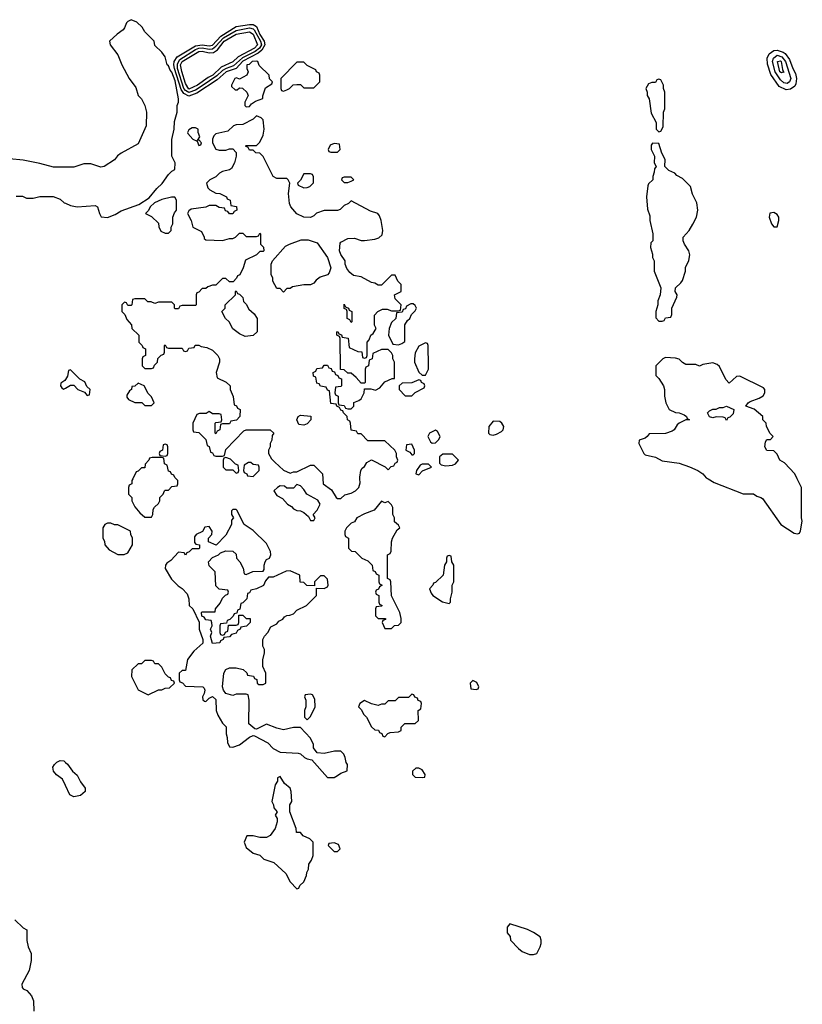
# Model space of a CAD drawing. Header units: inches. Extents: x 2789275 to 2951659, y 860290 to 1033804.
# Tile 37 of 256: x 2919730 to 2924359, y 906890 to 912718. Entities that reach past the tile are written whole.
import ezdxf

# ---------------------------------------------------------------- set-up
doc = ezdxf.new("R2010")
doc.units = ezdxf.units.IN
doc.header["$MEASUREMENT"] = 0
for name, color, linetype in [('C9910', 7, 'Continuous'), ('C9911', 7, 'Continuous'), ('C9920', 7, 'Continuous'), ('C9921', 7, 'Continuous')]:
    doc.layers.add(name, color=color, linetype=linetype)

msp = doc.modelspace()

# ---------------------------------------------------------------- linework, layer by layer
at = {"layer": 'C9910', "color": 2, "elevation": 10}
for points in [[(2920000, 908185.7), (2919982.9, 908222.9), (2919947.6, 908247.6), (2919929.6, 908270), (2919926.6, 908293.4), (2919935.1, 908310), (2919950, 908323), (2919970, 908332.4), (2919990.3, 908330.3), (2920000, 908322.1)], [(2919702, 907390), (2919750, 907342), (2919771.3, 907330), (2919771.6, 907268.4), (2919781, 907230), (2919798, 907190), (2919798, 907150), (2919786, 907090), (2919742, 907010), (2919744.7, 906990), (2919750, 906982), (2919772.7, 906972.7), (2919799.6, 906939.6), (2919812, 906910), (2919814, 906850)]]:
    msp.add_lwpolyline(points, dxfattribs=at)
at = {"layer": 'C9911', "color": 2, "elevation": 14}
for points in [[(2920000, 911845.2), (2919930, 911845.2), (2919850, 911866.6), (2919750, 911886), (2919670, 911895.3)], [(2919710, 911674), (2919747.3, 911672.7), (2919770, 911662), (2919810, 911662), (2919850, 911671.3), (2919928.9, 911671.1), (2919970, 911656), (2919993.7, 911633.7), (2920000, 911631.1)], [(2920000, 910588), (2919996.9, 910583.1), (2919972.7, 910567.3), (2919972, 910550), (2919979.6, 910539.6), (2919990, 910532), (2920000, 910537.5)]]:
    msp.add_lwpolyline(points, dxfattribs=at)
at = {"layer": 'C9920', "color": 2}
for points, elevation in [([(2920398.6, 910000), (2920394, 909990), (2920394, 909970), (2920378, 909962), (2920374, 909950), (2920374, 909910), (2920394, 909890), (2920394, 909870), (2920410, 909834), (2920439.6, 909799.6), (2920470, 909774), (2920510, 909774), (2920518, 909790), (2920520.4, 909819.6), (2920527.3, 909832.7), (2920550, 909854), (2920558, 909870), (2920558, 909890), (2920578, 909910), (2920586, 909930), (2920590, 909934), (2920610, 909934), (2920630, 909954), (2920662, 909958), (2920666, 909970), (2920666, 909990), (2920655.2, 910000)], 14), ([(2921523.3, 910000), (2921524.7, 909970), (2921574.8, 909934.8), (2921602, 909890), (2921610, 909884.7), (2921630, 909884.7), (2921654, 909906), (2921690, 909916), (2921715.3, 909930), (2921735.3, 909950), (2921743.1, 909976.9), (2921742.3, 910000)], 14), ([(2923801.7, 910000), (2923838.5, 909978.5), (2924010, 909911.3), (2924070, 909911), (2924090, 909898), (2924114, 909890), (2924123.6, 909883.6), (2924231.3, 909730), (2924310, 909678), (2924330, 909674), (2924342, 909678), (2924348, 909692), (2924359, 909750), (2924354, 909770), (2924354, 909950), (2924329, 910000)], 14), ([(2920000, 908322.1), (2920012, 908312), (2920042, 908270), (2920070, 908246.8), (2920090, 908206), (2920117.1, 908170), (2920116.4, 908150), (2920090, 908126.3), (2920050, 908117.4), (2920025.6, 908130), (2920000, 908185.7)], 10)]:
    msp.add_lwpolyline(points, dxfattribs=dict(at, elevation=elevation))
at = {"layer": 'C9920', "color": 2, "elevation": 14}
for points in [[(2921370, 909966), (2921350, 909946), (2921310, 909946), (2921296.4, 909956.4), (2921270, 909958), (2921254, 909950), (2921234, 909930), (2921250, 909902), (2921283.6, 909883.6), (2921314, 909850), (2921336.9, 909836.9), (2921350, 909822), (2921370, 909812), (2921391.6, 909811.6), (2921410, 909802), (2921438, 909778), (2921450, 909754), (2921470, 909754), (2921478, 909770), (2921466, 909790), (2921490, 909814), (2921508, 909850), (2921493.6, 909873.6), (2921429.2, 909909.2), (2921410, 909938), (2921390, 909958)], [(2921870, 909868), (2921826, 909814), (2921770, 909794), (2921724.7, 909770), (2921710, 909746), (2921690, 909738), (2921662, 909710), (2921654, 909690), (2921654, 909670), (2921658, 909658), (2921674, 909650), (2921674, 909590), (2921692.7, 909572.7), (2921714, 909570), (2921754, 909530), (2921790, 909514), (2921814, 909490), (2921818, 909458), (2921832.7, 909452.7), (2921838, 909438), (2921854, 909430), (2921854, 909390), (2921858, 909378), (2921874, 909370), (2921858, 909362), (2921852.7, 909347.3), (2921838, 909342), (2921834, 909330), (2921838, 909318), (2921854, 909310), (2921854, 909270), (2921858, 909258), (2921874, 909250), (2921870, 909246), (2921838, 909242), (2921834, 909230), (2921834, 909190), (2921850, 909174), (2921892.7, 909172.7), (2921892.7, 909167.3), (2921878, 909162), (2921874, 909150), (2921890, 909114), (2921930, 909114), (2921947.3, 909132.7), (2921970, 909134), (2921986, 909150), (2921986, 909174), (2921978, 909210), (2921928.4, 909308.4), (2921926, 909390), (2921922, 909402), (2921906, 909410), (2921906, 909550), (2921922, 909558), (2921927.3, 909572.7), (2921928.4, 909628.4), (2921935.3, 909650), (2921962, 909698), (2921978, 909710), (2921970, 909726), (2921946, 909746), (2921946, 909770), (2921938, 909790), (2921938, 909830), (2921930, 909846), (2921910, 909866), (2921890, 909858)], [(2921010, 909818), (2920990, 909818), (2920982, 909810), (2920982, 909790), (2920994, 909770), (2920983.6, 909756.4), (2920982, 909730), (2920950, 909666), (2920892.7, 909607.3), (2920847.3, 909627.3), (2920846, 909650), (2920866, 909670), (2920868, 909690), (2920850, 909718), (2920826, 909714), (2920811.3, 909688.7), (2920774, 909670), (2920763.6, 909656.4), (2920763.6, 909623.6), (2920772.7, 909612.7), (2920794, 909610), (2920794, 909590), (2920790, 909586), (2920750, 909586), (2920732.7, 909567.3), (2920718, 909562), (2920710, 909548), (2920702, 909562), (2920670, 909566), (2920623.6, 909516.4), (2920599.6, 909500.4), (2920592, 909490), (2920591.3, 909470), (2920627.3, 909407.3), (2920667.1, 909367.1), (2920691.3, 909351.3), (2920719.8, 909319.8), (2920731.3, 909290), (2920732, 909250), (2920754, 909230), (2920792, 909152), (2920791.3, 909110), (2920814, 909050), (2920812.7, 909027.3), (2920759.6, 908980.4), (2920722, 908930), (2920710, 908866), (2920690, 908866), (2920674, 908850), (2920674, 908810), (2920678, 908798), (2920692.7, 908792.7), (2920710, 908774), (2920814, 908770), (2920822, 908762), (2920824.7, 908750), (2920822, 908730), (2920812, 908710), (2920812.7, 908692.7), (2920823.6, 908683.6), (2920830, 908682), (2920850, 908702), (2920870, 908712), (2920890, 908694), (2920891.3, 908630), (2920902, 908602), (2920930, 908554), (2920952, 908532), (2920951.3, 908490), (2920958, 908470), (2920959.6, 908439.6), (2920970, 908414), (2920990, 908412), (2921030, 908426), (2921090, 908472), (2921110, 908482), (2921119.6, 908479.6), (2921196.8, 908436.8), (2921230, 908404.7), (2921270, 908382), (2921376.9, 908376.9), (2921391.6, 908371.6), (2921414, 908350), (2921430, 908342), (2921458, 908338), (2921550, 908232), (2921590, 908232), (2921610, 908244.7), (2921630, 908258), (2921667.3, 908272.7), (2921668, 908310), (2921661.2, 908321.2), (2921655.3, 908350), (2921648, 908370), (2921630, 908388), (2921591.6, 908388.4), (2921530, 908375.3), (2921490, 908378), (2921468.4, 908408.4), (2921467.3, 908427.3), (2921450, 908466), (2921390, 908528), (2921350, 908528.7), (2921290, 908515.3), (2921250, 908524), (2921190, 908548.7), (2921130, 908518), (2921120.4, 908520.4), (2921086, 908550), (2921088, 908690), (2921082, 908722), (2921070, 908726), (2921010, 908726), (2920990, 908718), (2920949, 908729), (2920935.3, 908750), (2920929, 908770), (2920938, 908850), (2920948.9, 908871.1), (2920970, 908882), (2921010, 908882), (2921051.6, 908871.6), (2921072.7, 908852.7), (2921078, 908838), (2921112.7, 908832.7), (2921118, 908818), (2921132.7, 908812.7), (2921134, 908790), (2921143.6, 908783.6), (2921170, 908782), (2921186, 908790), (2921186, 908850), (2921168, 908890), (2921168.4, 908928.4), (2921178, 908970), (2921178, 908990), (2921168, 909010), (2921168, 909050), (2921178, 909070), (2921198, 909090), (2921216.4, 909123.6), (2921250, 909142), (2921263.1, 909156.9), (2921286, 909170), (2921296.4, 909183.6), (2921310, 909192), (2921327.3, 909192.7), (2921350, 909202), (2921370, 909222), (2921426, 909250), (2921486, 909310), (2921486, 909354), (2921530, 909352), (2921550, 909362), (2921554, 909370), (2921550, 909406), (2921530, 909426), (2921510, 909426), (2921474, 909390), (2921474, 909366), (2921428.4, 909368.4), (2921410, 909386), (2921388, 909388), (2921386, 909430), (2921330, 909455.3), (2921305.4, 909454.6), (2921230, 909418), (2921202, 909418), (2921183.6, 909396.4), (2921171.1, 909368.9), (2921131.6, 909348.4), (2921098, 909342), (2921090, 909326), (2921078, 909322), (2921074, 909290), (2921050, 909266), (2921038, 909262), (2921032, 909228), (2921018, 909222), (2921014, 909206), (2920998, 909202), (2920992.7, 909187.3), (2920972.7, 909167.3), (2920958, 909162), (2920954, 909146), (2920918, 909142), (2920914, 909130), (2920914, 909090), (2920918, 909078), (2920930, 909074), (2920942, 909078), (2920947.3, 909092.7), (2920962, 909098), (2920966, 909134), (2921010, 909134), (2921022, 909138), (2921026, 909150), (2921026, 909194), (2921050, 909194), (2921070, 909174), (2921092.7, 909172.7), (2921094, 909150), (2921071.3, 909128.7), (2921038, 909122), (2921034, 909110), (2921018, 909102), (2921010, 909086), (2920982, 909078), (2920970, 909066), (2920938, 909062), (2920934, 909050), (2920918, 909042), (2920914, 909030), (2920870, 909026), (2920858, 909070), (2920866, 909090), (2920858, 909110), (2920868, 909130), (2920867.3, 909147.3), (2920862, 909162), (2920830, 909166), (2920822, 909182), (2920807.3, 909187.3), (2920806, 909210), (2920810, 909214), (2920886, 909214), (2920888, 909230), (2920915.3, 909264.7), (2920930, 909294), (2920947.3, 909312.7), (2920962, 909318), (2920966, 909330), (2920962, 909342), (2920910, 909348), (2920890, 909366), (2920886, 909450), (2920850, 909486), (2920846, 909510), (2920870, 909534), (2920906, 909550), (2920918, 909562), (2920950, 909574), (2920991.6, 909571.6), (2921010, 909554), (2921012, 909530), (2921032, 909510), (2921051.3, 909471.3), (2921058, 909438), (2921070, 909434), (2921108.7, 909451.3), (2921170, 909454), (2921176.4, 909463.6), (2921175.3, 909490), (2921182, 909510), (2921190, 909522), (2921208.4, 909531.6), (2921215.3, 909550), (2921214, 909570), (2921190, 909618), (2921110, 909695.3), (2921058, 909730), (2921014, 909814)], [(2920270, 909738), (2920250, 909738), (2920234, 909730), (2920222, 909710), (2920222, 909650), (2920231.6, 909631.6), (2920234, 909610), (2920259.6, 909579.6), (2920310, 909552), (2920347.3, 909552.7), (2920370, 909562), (2920398, 909610), (2920398, 909650), (2920388, 909670), (2920386, 909690), (2920310, 909728), (2920290, 909728)], [(2922270, 909546), (2922258, 909542), (2922254, 909530), (2922254, 909510), (2922242, 909490), (2922234, 909430), (2922190, 909386), (2922178, 909382), (2922174, 909370), (2922154, 909350), (2922163.6, 909323.6), (2922174, 909310), (2922230, 909272), (2922270, 909262), (2922278, 909270), (2922278, 909290), (2922288, 909330), (2922288, 909370), (2922298, 909390), (2922298, 909490), (2922286, 909510), (2922282, 909542)], [(2920510, 908926), (2920470, 908926), (2920450, 908906), (2920430, 908906), (2920394, 908870), (2920392, 908830), (2920431.6, 908751.6), (2920490, 908722), (2920550, 908751.3), (2920570, 908752), (2920590, 908762), (2920616.4, 908763.6), (2920646, 908790), (2920642, 908802), (2920627.3, 908807.3), (2920622, 908822), (2920610, 908826), (2920590, 908846), (2920570, 908886), (2920550, 908906), (2920530, 908906), (2920522, 908922)], [(2922410, 908806), (2922394, 908790), (2922398, 908758), (2922430, 908754), (2922442, 908758), (2922446, 908770), (2922434, 908794)], [(2921450, 908726), (2921418, 908722), (2921414, 908710), (2921422, 908690), (2921422, 908650), (2921414, 908630), (2921414, 908590), (2921430, 908574), (2921450, 908594), (2921478, 908650), (2921476.4, 908696.4), (2921462, 908722)], [(2922050, 908726), (2922030, 908706), (2921970, 908706), (2921950, 908686), (2921910, 908686), (2921890, 908666), (2921870, 908666), (2921850, 908658), (2921810, 908668), (2921770, 908688), (2921742, 908670), (2921734, 908650), (2921750, 908634), (2921765.4, 908605.4), (2921782, 908590), (2921811.6, 908531.6), (2921830, 908514), (2921852.7, 908512.7), (2921858, 908498), (2921872.7, 908492.7), (2921878, 908478), (2921890, 908474), (2921907.3, 908492.7), (2921920.4, 908499.6), (2921970, 908502), (2921986, 908510), (2921986, 908530), (2922008.4, 908551.6), (2922070, 908552), (2922088, 908570), (2922086, 908630), (2922102, 908638), (2922106, 908670), (2922102, 908682), (2922087.3, 908687.3), (2922082, 908702), (2922067.3, 908707.3), (2922062, 908722)], [(2921270, 908238), (2921254, 908230), (2921254, 908210), (2921242, 908190), (2921222, 908090), (2921232, 908070), (2921232.7, 908052.7), (2921252, 908030), (2921242, 908010), (2921252, 907990), (2921252, 907970), (2921242, 907930), (2921211.1, 907888.9), (2921190, 907878), (2921150, 907878), (2921110, 907888), (2921072.7, 907887.3), (2921058, 907850), (2921070, 907818), (2921110, 907784.7), (2921150, 907772), (2921174, 907750), (2921234, 907730), (2921303.6, 907663.6), (2921330, 907614), (2921370, 907574), (2921382, 907578), (2921387.3, 907592.7), (2921410, 907614), (2921427.3, 907652.7), (2921428, 907670), (2921438, 907690), (2921440.4, 907719.6), (2921456.4, 907743.6), (2921466, 907770), (2921466, 907850), (2921446, 907870), (2921407.3, 907887.3), (2921390, 907906), (2921367.3, 907907.3), (2921366, 907930), (2921328, 908030), (2921328.7, 908070), (2921339, 908090), (2921335.3, 908150), (2921328.9, 908168.9), (2921296.4, 908196.4)], [(2922090, 908288), (2922072.7, 908287.3), (2922054, 908270), (2922054, 908250), (2922070, 908234), (2922110, 908232), (2922126, 908234), (2922128, 908250), (2922110, 908278)], [(2921590, 907846), (2921558, 907842), (2921554, 907830), (2921590, 907794), (2921610, 907794), (2921626, 907810), (2921615.3, 907835.3)], [(2922630, 907366), (2922612.7, 907347.3), (2922612.7, 907312.7), (2922631.3, 907291.3), (2922634, 907270), (2922679.6, 907219.6), (2922702, 907202), (2922745.4, 907185.4), (2922770, 907184.7), (2922788.4, 907191.6), (2922808.7, 907230), (2922815.3, 907250), (2922815.3, 907270), (2922808, 907290), (2922770, 907315.3), (2922732.9, 907332.9)]]:
    msp.add_lwpolyline(points, close=True, dxfattribs=at)
at = {"layer": 'C9921', "color": 2, "elevation": 14}
for points in [[(2920000, 911631.1), (2920030, 911618.8), (2920070.7, 911610.7), (2920177.3, 911617.3), (2920190.7, 911610.7), (2920201, 911570), (2920211, 911551), (2920250, 911546.8), (2920294.5, 911565.5), (2920330, 911586.8), (2920435.1, 911624.9), (2920495.5, 911664.5), (2920541.5, 911718.5), (2920572.5, 911747.5), (2920610, 911802), (2920630, 911822), (2920648, 911832), (2920648.7, 911870), (2920629.2, 911910), (2920629.3, 912009.3), (2920644, 912070), (2920644.7, 912115.3), (2920662, 912170), (2920662, 912210), (2920669, 912230), (2920669.2, 912250), (2920650, 912357), (2920630, 912407.3), (2920619.7, 912419.7), (2920610, 912444), (2920602, 912450), (2920590, 912498), (2920570, 912526), (2920530, 912566), (2920526, 912590), (2920470, 912646), (2920454.6, 912674.6), (2920423.1, 912703.1), (2920390, 912718), (2920370, 912708), (2920361, 912699), (2920350.7, 912669.3), (2920342, 912658), (2920307.1, 912632.9), (2920262, 912590), (2920266, 912570), (2920310.5, 912510.5), (2920334, 912450), (2920377.3, 912370), (2920416.3, 912316.3), (2920431.3, 912270), (2920451, 912250), (2920470.8, 912210), (2920479.1, 912170), (2920477.3, 912090), (2920430, 911984), (2920330, 911928.7), (2920307.9, 911912.1), (2920290.6, 911889.4), (2920230.5, 911849.5), (2920210, 911845.2), (2920150, 911865.2), (2920130, 911865.2), (2920110, 911864), (2920050, 911845.2), (2920000, 911845.2)], [(2921742.3, 910000), (2921742, 910010), (2921748, 910050), (2921756.4, 910063.6), (2921770, 910074), (2921783.1, 910096.9), (2921810, 910112), (2921892, 910072), (2921910, 910054), (2921927.3, 910072.7), (2921942, 910078), (2921950, 910094), (2921962, 910098), (2921966, 910110), (2921958, 910130), (2921958, 910150), (2921948, 910170), (2921890, 910226), (2921790, 910226), (2921750, 910266), (2921730, 910266), (2921722, 910282), (2921690, 910288), (2921686, 910330), (2921682, 910342), (2921668.7, 910348.7), (2921666, 910370), (2921646, 910390), (2921642, 910402), (2921630, 910406), (2921622, 910422), (2921606, 910430), (2921602, 910442), (2921570, 910446), (2921562, 910522), (2921550, 910526), (2921542, 910542), (2921508.4, 910548.4), (2921502, 910562), (2921487.3, 910567.3), (2921482, 910602), (2921468.4, 910608.4), (2921466, 910630), (2921482, 910638), (2921487.3, 910652.7), (2921522, 910658), (2921530, 910674), (2921550, 910674), (2921558, 910658), (2921572.7, 910652.7), (2921578, 910638), (2921592.7, 910632.7), (2921598, 910618), (2921612.7, 910612.7), (2921618, 910598), (2921632.7, 910592.7), (2921634, 910550), (2921630, 910546), (2921598, 910542), (2921594, 910510), (2921598, 910498), (2921614, 910490), (2921614, 910450), (2921618, 910438), (2921650, 910434), (2921658, 910418), (2921670, 910414), (2921690, 910414), (2921706, 910430), (2921707.3, 910452.7), (2921736.4, 910463.6), (2921750, 910474), (2921768, 910510), (2921770, 910534), (2921807.3, 910532.7), (2921835.3, 910524.7), (2921860.4, 910539.6), (2921890, 910574), (2921934, 910594), (2921946, 910594), (2921946, 910690), (2921938, 910710), (2921938, 910730), (2921930, 910746), (2921910, 910766), (2921870, 910766), (2921818, 910742), (2921814, 910710), (2921798, 910702), (2921794, 910670), (2921778, 910662), (2921774, 910650), (2921774, 910570), (2921770, 910566), (2921750, 910566), (2921720.4, 910600.4), (2921690, 910626), (2921670, 910626), (2921650, 910646), (2921627.3, 910647.3), (2921626, 910830), (2921622, 910842), (2921606, 910850), (2921606, 910870), (2921612.7, 910872.7), (2921618, 910858), (2921632.7, 910852.7), (2921638, 910838), (2921672.7, 910832.7), (2921678, 910778), (2921730, 910754), (2921752.7, 910752.7), (2921758, 910718), (2921770, 910714), (2921782, 910718), (2921786, 910730), (2921786, 910810), (2921796.4, 910823.6), (2921806, 910850), (2921820.4, 910859.6), (2921838, 910890), (2921828, 910910), (2921828, 910970), (2921849.1, 910990.9), (2921876.4, 911003.6), (2921903.6, 911003.6), (2921930, 910994), (2921970, 910994), (2921982, 910998), (2921986, 911030), (2921950, 911066), (2921946, 911090), (2921986, 911110), (2921986, 911150), (2921966, 911170), (2921950, 911206), (2921930, 911206), (2921870, 911146), (2921850, 911146), (2921830, 911158), (2921810, 911162), (2921750, 911195.3), (2921704.7, 911204.7), (2921682, 911222), (2921665.6, 911245.6), (2921655.3, 911270), (2921655.3, 911290), (2921629.1, 911329.1), (2921622, 911350), (2921624.7, 911395.3), (2921630, 911402), (2921670, 911422), (2921710, 911424.7), (2921750, 911411.3), (2921770, 911411), (2921830, 911418), (2921854, 911426), (2921874.6, 911445.4), (2921878, 911470), (2921868.7, 911530), (2921858, 911558), (2921848, 911570), (2921805.6, 911585.6), (2921690, 911646), (2921674, 911630), (2921650, 911618), (2921625.4, 911594.6), (2921610, 911589), (2921530, 911588.7), (2921486.4, 911573.6), (2921470, 911558), (2921450, 911548), (2921410, 911549.2), (2921370, 911569), (2921334, 911610), (2921326, 911630), (2921319, 911690), (2921328, 911750), (2921318, 911770), (2921310, 911778), (2921250, 911777.2), (2921229.4, 911789.4), (2921170, 911908), (2921150, 911928), (2921126, 911930), (2921110, 911946), (2921090, 911946), (2921082, 911962), (2921066, 911970), (2921070, 911974), (2921130, 911974), (2921150, 911994), (2921170, 912034), (2921175.3, 912070), (2921170, 912126), (2921158, 912138), (2921130, 912148), (2921111.3, 912128.7), (2921050, 912098), (2921010, 912095.3), (2920994, 912090), (2920961, 912059), (2920890, 912042), (2920878, 912030), (2920871.3, 912010), (2920871.3, 911990), (2920890, 911952), (2920910, 911946), (2920950, 911946), (2920970, 911954), (2920990, 911954), (2921011.3, 911931.3), (2921011.3, 911910), (2921001, 911870), (2920982, 911838), (2920970, 911828.7), (2920930, 911819), (2920912, 911810), (2920890, 911788), (2920854, 911770), (2920834, 911750), (2920843.6, 911723.6), (2920854, 911710), (2920890, 911692), (2920914, 911690), (2920954, 911670), (2920958, 911658), (2920974, 911650), (2920978, 911618), (2921012.7, 911612.7), (2921014, 911590), (2920998, 911582), (2920991.6, 911568.4), (2920970, 911568), (2920962, 911582), (2920947.3, 911587.3), (2920942, 911602), (2920910, 911606), (2920890, 911618), (2920850, 911618), (2920830, 911608.7), (2920743.6, 911596.4), (2920730, 911586), (2920722, 911570), (2920744.7, 911530), (2920754, 911490), (2920804.7, 911464.7), (2920822, 911430), (2920822, 911422), (2920830, 911414), (2920930, 911412), (2920970, 911422), (2920990, 911422), (2921006, 911430), (2921030, 911454), (2921050, 911454), (2921070, 911434), (2921130, 911434), (2921142, 911438), (2921150, 911454), (2921154, 911450), (2921154, 911390), (2921171.6, 911371.6), (2921174, 911350), (2921170, 911346), (2921150, 911346), (2921130, 911326), (2921065.4, 911294.6), (2921051.1, 911248.9), (2921031.6, 911208.4), (2921018, 911202), (2921012.7, 911187.3), (2920992.7, 911167.3), (2920970, 911166), (2920950, 911186), (2920930, 911186), (2920890, 911146), (2920870, 911146), (2920843.6, 911136.4), (2920830, 911126), (2920810, 911126), (2920790, 911106), (2920778, 911102), (2920774, 911090), (2920774, 911030), (2920770, 911026), (2920690, 911026), (2920678, 911022), (2920670, 911006), (2920650, 911006), (2920646, 911010), (2920646, 911030), (2920630, 911046), (2920550, 911046), (2920530, 911038), (2920507.3, 911047.3), (2920488.4, 911048.4), (2920470, 911066), (2920410, 911066), (2920398, 911062), (2920394, 911030), (2920390, 911026), (2920370, 911026), (2920362, 911042), (2920350, 911046), (2920334, 911030), (2920334, 910990), (2920352.7, 910972.7), (2920363.6, 910943.6), (2920391.6, 910911.6), (2920394, 910890), (2920434, 910850), (2920434, 910810), (2920454, 910790), (2920458, 910778), (2920474, 910770), (2920474, 910730), (2920458, 910722), (2920454, 910710), (2920454, 910670), (2920470, 910654), (2920510, 910654), (2920522, 910658), (2920527.3, 910672.7), (2920546, 910690), (2920547.3, 910712.7), (2920567.3, 910732.7), (2920582, 910738), (2920586, 910750), (2920586, 910790), (2920590, 910794), (2920598, 910778), (2920610, 910774), (2920690, 910774), (2920698, 910758), (2920710, 910754), (2920722, 910758), (2920730, 910774), (2920762, 910778), (2920768, 910792), (2920790, 910792), (2920803.6, 910783.6), (2920836.9, 910776.9), (2920870, 910762), (2920902, 910730), (2920912, 910710), (2920911.6, 910691.6), (2920892, 910630), (2920898, 910598), (2920951.6, 910571.6), (2920974, 910550), (2920974, 910530), (2920992.7, 910487.3), (2920998, 910438), (2921012.7, 910432.7), (2921018, 910418), (2921034, 910410), (2921032, 910370), (2921012.7, 910347.3), (2920978, 910342), (2920970, 910326), (2920930, 910326), (2920918, 910322), (2920914, 910290), (2920898, 910282), (2920890, 910266), (2920886, 910270), (2920886, 910330), (2920890, 910334), (2920922, 910338), (2920926, 910350), (2920922, 910382), (2920910, 910386), (2920870, 910386), (2920850, 910398), (2920832, 910388), (2920792.7, 910387.3), (2920778, 910382), (2920754, 910330), (2920754, 910290), (2920758, 910278), (2920790, 910274), (2920830, 910234), (2920838, 910198), (2920851.6, 910191.6), (2920858, 910158), (2920870, 910154), (2920878, 910138), (2920890, 910134), (2920930, 910134), (2920942, 910138), (2920950, 910174), (2921056.4, 910283.6), (2921068.7, 910291.3), (2921211.1, 910291.1), (2921234, 910270), (2921223.6, 910256.4), (2921222, 910230), (2921212, 910210), (2921211.1, 910188.9), (2921202, 910170), (2921202, 910150), (2921219.6, 910119.6), (2921239.6, 910099.6), (2921290, 910052), (2921330, 910034), (2921350, 910042), (2921370, 910042), (2921450, 910082), (2921470, 910082), (2921522, 910030), (2921523.3, 910000)], [(2924329, 910000), (2924314, 910030), (2924254.6, 910094.6), (2924226, 910110), (2924210, 910146), (2924190, 910166), (2924148.4, 910168.4), (2924138, 910190), (2924140.4, 910219.6), (2924150, 910234), (2924170, 910234), (2924186, 910250), (2924168, 910268), (2924148, 910310), (2924146, 910330), (2924126, 910350), (2924126, 910370), (2924073.6, 910413.6), (2924026, 910430), (2924038, 910450), (2924050, 910458), (2924103.1, 910476.9), (2924128.4, 910491.6), (2924138, 910510), (2924138, 910530), (2924130, 910538), (2923990, 910608), (2923970, 910606), (2923927.3, 910567.3), (2923907.3, 910587.3), (2923870, 910666), (2923856.4, 910676.4), (2923830, 910686), (2923770, 910678), (2923750, 910668), (2923730, 910678), (2923670, 910678), (2923650, 910688), (2923630, 910708), (2923610, 910715.3), (2923550, 910718), (2923534, 910710), (2923492, 910670), (2923492.7, 910612.7), (2923510, 910594), (2923538, 910550), (2923544.7, 910530), (2923544.7, 910490), (2923552, 910450), (2923571.6, 910411.6), (2923610, 910392), (2923630, 910391.3), (2923659.8, 910379.8), (2923674, 910370), (2923678, 910358), (2923692, 910350), (2923670, 910348.7), (2923631.1, 910328.9), (2923619.6, 910320.4), (2923602, 910290), (2923590, 910282), (2923550, 910269.3), (2923452.7, 910267.3), (2923442, 910250), (2923430, 910242), (2923394, 910230), (2923392, 910210), (2923421, 910150), (2923430, 910142.8), (2923490, 910127.7), (2923530, 910107.7), (2923630, 910093.7), (2923691.7, 910071.7), (2923741, 910050), (2923770.8, 910030), (2923790, 910006.8), (2923801.7, 910000)], [(2920000, 910537.5), (2920030, 910554), (2920050, 910554), (2920074, 910530), (2920112.7, 910512.7), (2920130, 910494), (2920142, 910498), (2920146, 910530), (2920127.3, 910547.3), (2920114.6, 910574.6), (2920086, 910590), (2920030, 910646), (2920018, 910642), (2920012.7, 910607.3), (2920000, 910588)], [(2920655.2, 910000), (2920647.3, 910007.3), (2920642, 910022), (2920627.3, 910027.3), (2920622, 910042), (2920610, 910046), (2920602, 910082), (2920586, 910090), (2920582, 910122), (2920570, 910126), (2920512.7, 910127.3), (2920498, 910122), (2920494, 910110), (2920472.7, 910087.3), (2920470, 910066), (2920450, 910066), (2920430, 910046), (2920418, 910042), (2920398.6, 910000)]]:
    msp.add_lwpolyline(points, dxfattribs=at)
at = {"layer": 'C9921', "color": 2}
for points, elevation in [([(2920730, 912265.9), (2920700.3, 912280.3), (2920684.7, 912304.7), (2920646.1, 912430), (2920642.2, 912450), (2920644.4, 912470), (2920661.7, 912498.3), (2920770, 912562.7), (2920810, 912569.6), (2920850, 912563.4), (2920870, 912566.9), (2920919.6, 912620.4), (2921010, 912676.8), (2921090, 912690.2), (2921110, 912689.5), (2921130, 912678), (2921149.6, 912630), (2921175.9, 912590), (2921179.6, 912570), (2921162.9, 912537.1), (2921140.2, 912519.8), (2921050, 912472.9), (2921011.3, 912428.7), (2920951.5, 912410), (2920897, 912363), (2920776.9, 912283.1)], 10), ([(2920730, 912286.5), (2920710, 912298.3), (2920701.5, 912310), (2920664, 912430), (2920662.7, 912457.3), (2920677.4, 912482.6), (2920770, 912542.5), (2920789.9, 912550.1), (2920810, 912551.9), (2920850, 912543.3), (2920870, 912545.4), (2920890, 912560.4), (2920935.4, 912610), (2921010, 912654.1), (2921090, 912670.1), (2921110, 912664.3), (2921117.2, 912657.2), (2921155, 912590), (2921159.4, 912570), (2921148.3, 912550), (2921122.2, 912530), (2921048.1, 912491.9), (2920994.7, 912445.3), (2920951.3, 912430), (2920930, 912416.7), (2920895.2, 912384.8), (2920810, 912326.4), (2920770, 912301.4)], 6), ([(2920730, 912307.3), (2920710, 912339.6), (2920688.6, 912411.4), (2920682, 912450), (2920691.1, 912470), (2920790, 912530.6), (2920810, 912532.1), (2920850, 912520.9), (2920876.3, 912523.7), (2920899.8, 912540.2), (2920939, 912590), (2921010, 912631.8), (2921090, 912646.7), (2921110, 912633), (2921136.8, 912570), (2921118.6, 912550), (2921021.5, 912498.5), (2920990, 912467.9), (2920922.6, 912437.4), (2920871.8, 912390), (2920844.2, 912375.8), (2920780.7, 912330)], 2), ([(2924263.5, 912303.5), (2924221.6, 912321.6), (2924173, 912393), (2924154.1, 912454.1), (2924152.2, 912490), (2924163.5, 912516.5), (2924190, 912535.3), (2924210, 912537.4), (2924245.3, 912525.3), (2924257.1, 912517.1), (2924283.1, 912483.1), (2924302.3, 912430), (2924318.9, 912398.9), (2924324.7, 912370), (2924321.7, 912338.3), (2924315.6, 912324.4), (2924290, 912307.3)], 10), ([(2924270, 912341), (2924250, 912344.5), (2924230, 912362), (2924198.1, 912410), (2924183.6, 912470), (2924188.9, 912491.1), (2924210, 912507.1), (2924238, 912498), (2924260.4, 912470), (2924291.5, 912370), (2924283.6, 912350)], 6), ([(2921132.9, 912472.9), (2921104.7, 912470), (2921088.1, 912451.9), (2921074, 912450), (2921074, 912430), (2921082, 912410), (2921074, 912390), (2921030, 912366), (2921013.2, 912373.2), (2921002, 912370), (2920982, 912330), (2920982, 912322), (2921003.6, 912303.6), (2921016.4, 912303.6), (2921030, 912314), (2921047.3, 912312.7), (2921074, 912290), (2921082, 912270), (2921062, 912230), (2921062, 912210), (2921070, 912202), (2921090, 912204.7), (2921100.2, 912219.8), (2921124, 912236), (2921168, 912252), (2921168, 912268), (2921184.7, 912315.3), (2921222, 912338), (2921226, 912350), (2921208.4, 912368.4), (2921206, 912390), (2921147.3, 912447.3), (2921138, 912470)], 14), ([(2921410, 912466), (2921370, 912466), (2921274, 912370), (2921274, 912310), (2921278, 912298), (2921290, 912294), (2921310, 912302), (2921326, 912310), (2921348.4, 912331.6), (2921370, 912334), (2921390, 912334), (2921410, 912314), (2921470, 912314), (2921506, 912350), (2921506, 912390), (2921502, 912402), (2921486, 912410), (2921482, 912422), (2921430, 912446)], 14), ([(2924248.6, 912408.9), (2924236.7, 912403.3), (2924226.5, 912410), (2924212.3, 912470), (2924230, 912475), (2924234.4, 912470), (2924242.2, 912422.2)], 2), ([(2924248.6, 912408.9), (2924250, 912406), (2924249.1, 912409.1)], 2), ([(2923510, 912366), (2923498, 912362), (2923490, 912346), (2923470, 912346), (2923450, 912338), (2923434, 912310), (2923442, 912290), (2923442, 912270), (2923454, 912250), (2923465.4, 912165.4), (2923494, 912110), (2923494, 912070), (2923510, 912054), (2923522, 912058), (2923536.4, 912083.6), (2923538, 912170), (2923546, 912190), (2923546, 912290), (2923538, 912310), (2923538, 912330), (2923522, 912362)], 14), ([(2920770, 912078), (2920750, 912078), (2920730, 912066), (2920722, 912050), (2920723.6, 912043.6), (2920754, 912010), (2920779.6, 911999.6), (2920790, 911974), (2920802, 911978), (2920806, 911990), (2920790, 912006), (2920782, 912002), (2920795.3, 912024.7), (2920786, 912050), (2920786, 912070)], 14), ([(2921590, 911986), (2921565.4, 911974.6), (2921554, 911950), (2921558, 911938), (2921570, 911934), (2921610, 911934), (2921626, 911950), (2921622, 911982)], 14), ([(2923472.7, 911987.3), (2923464.7, 911975.3), (2923464.7, 911950), (2923484.7, 911910), (2923482, 911870), (2923494, 911850), (2923484.7, 911835.3), (2923483.6, 911816.4), (2923474, 911790), (2923474, 911770), (2923450, 911746), (2923445.4, 911734.6), (2923438, 911670), (2923443.6, 911596.4), (2923456.9, 911556.9), (2923458, 911530), (2923474, 911450), (2923474, 911410), (2923463.6, 911396.4), (2923462, 911370), (2923472, 911330), (2923472, 911310), (2923482, 911290), (2923482, 911230), (2923522, 911130), (2923518, 911090), (2923505.4, 911054.6), (2923504.7, 911030), (2923492, 910990), (2923492.7, 910952.7), (2923510, 910934), (2923530, 910934), (2923542, 910938), (2923550, 910954), (2923582, 910958), (2923587.3, 910972.7), (2923588, 911010), (2923616.4, 911076.4), (2923618, 911090), (2923608, 911110), (2923608.4, 911131.6), (2923640.4, 911159.6), (2923650, 911174), (2923668.7, 911230), (2923668.9, 911251.1), (2923687.3, 911292.7), (2923694, 911326), (2923688, 911350), (2923662, 911390), (2923655.3, 911410), (2923655.3, 911430), (2923689.3, 911470.7), (2923712.3, 911507.7), (2923733.2, 911550), (2923741.2, 911590), (2923734.6, 911634.6), (2923710, 911686), (2923698, 911730), (2923650, 911778), (2923616.4, 911796.4), (2923606, 911810), (2923570, 911826), (2923546, 911850), (2923548, 911890), (2923528.4, 911928.4), (2923510, 911986)], 14), ([(2921450, 911806), (2921410, 911806), (2921391.6, 911768.4), (2921374, 911750), (2921378, 911738), (2921410, 911722), (2921430, 911724.7), (2921446, 911730), (2921467.3, 911752.7), (2921467.3, 911787.3), (2921462, 911802)], 14), ([(2921690, 911786), (2921650, 911786), (2921638, 911782), (2921634, 911770), (2921650, 911754), (2921670, 911754), (2921690, 911762), (2921706, 911770)], 14), ([(2920628, 911668), (2920570, 911654), (2920526.4, 911633.6), (2920502, 911610), (2920492, 911588), (2920474, 911570), (2920510, 911554), (2920550, 911514), (2920552.7, 911492.7), (2920565.4, 911465.4), (2920590, 911454), (2920610, 911454), (2920626, 911470), (2920626, 911490), (2920635.3, 911510), (2920635.3, 911550), (2920644.7, 911575.3), (2920658, 911590), (2920658, 911650), (2920647.3, 911667.3)], 14), ([(2924190, 911577.2), (2924167.3, 911572.7), (2924162.8, 911550), (2924176, 911510), (2924190, 911491.3), (2924210, 911492), (2924221.2, 911530), (2924221.2, 911550), (2924210, 911564)], 14), ([(2921290, 911106), (2921270, 911126), (2921250, 911126), (2921228, 911170), (2921227.3, 911187.3), (2921218, 911210), (2921218, 911270), (2921226, 911290), (2921303.1, 911376.9), (2921326, 911390), (2921395.3, 911415.3), (2921435.3, 911415.3), (2921490, 911398), (2921551.3, 911310), (2921571.3, 911250), (2921559.8, 911220.2), (2921550, 911208.7), (2921506.4, 911193.6), (2921482.8, 911177.2), (2921470, 911158), (2921450, 911148), (2921410, 911148), (2921343.6, 911136.4), (2921330, 911126), (2921310, 911126)], 14), ([(2921063.1, 910843.1), (2921030, 910858), (2920990, 910888), (2920968.9, 910928.9), (2920948, 910950), (2920926, 910990), (2920946, 911010), (2920946, 911030), (2921006, 911090), (2921006, 911110), (2921010, 911114), (2921018, 911098), (2921030, 911094), (2921050, 911074), (2921054, 911050), (2921070, 911034), (2921085.4, 911005.4), (2921116.9, 910976.9), (2921134, 910950), (2921134, 910870), (2921110, 910848)], 14), ([(2921690, 910926), (2921682, 910942), (2921666, 910950), (2921666, 910990), (2921662, 911002), (2921648.4, 911008.4), (2921650, 911034), (2921658, 911018), (2921674, 911010), (2921678, 910998), (2921694, 910990), (2921694, 910930)], 14), ([(2922056.4, 911036.4), (2922043.6, 911036.4), (2922018, 911022), (2922012.7, 911007.3), (2921998, 911002), (2921992.7, 910987.3), (2921958, 910982), (2921954, 910950), (2921930, 910926), (2921916, 910890), (2921911.6, 910851.6), (2921938, 910798), (2921970, 910794), (2921990, 910802), (2922007.3, 910812.7), (2922008.7, 910911.3), (2922023.1, 910936.9), (2922038, 910950), (2922047.3, 910972.7), (2922070, 910994), (2922078, 911010), (2922070, 911026)], 14), ([(2922130, 910806), (2922090, 910786), (2922070, 910746), (2922064.7, 910710), (2922066, 910690), (2922091.6, 910631.6), (2922110, 910614), (2922130, 910614), (2922148, 910650), (2922148.7, 910670), (2922146, 910790), (2922142, 910802)], 14), ([(2922090, 910586), (2922050, 910568), (2921992.7, 910567.3), (2921974, 910550), (2921974, 910530), (2922010, 910492), (2922050, 910492), (2922068.7, 910511.3), (2922122, 910538), (2922126, 910550), (2922122, 910562), (2922106, 910570), (2922102, 910582)], 14), ([(2920430, 910566), (2920411.6, 910548.4), (2920394, 910546), (2920392, 910530), (2920379.6, 910520.4), (2920363.6, 910496.4), (2920363.6, 910483.6), (2920374, 910470), (2920410, 910452), (2920451.6, 910451.6), (2920470, 910434), (2920510, 910434), (2920526, 910450), (2920510, 910486), (2920490, 910506), (2920466, 910550)], 14), ([(2923910, 910346), (2923902, 910362), (2923890, 910366), (2923850, 910368), (2923830, 910362), (2923810, 910368), (2923798, 910390), (2923810, 910402), (2923830, 910412), (2923850, 910412), (2923870, 910422), (2923890, 910422), (2923911.1, 910431.1), (2923954, 910410), (2923950, 910386), (2923930, 910366), (2923918, 910362)], 14), ([(2921410, 910318), (2921382, 910322), (2921368.7, 910350), (2921378, 910370), (2921390, 910378), (2921451.1, 910371.1), (2921452, 910350), (2921430, 910326)], 14), ([(2922530, 910342), (2922504.7, 910310), (2922502, 910270), (2922510, 910262), (2922530, 910258), (2922550, 910264.7), (2922580.2, 910279.8), (2922588.7, 910290), (2922594, 910310), (2922582, 910330), (2922570, 910339)], 14), ([(2922190, 910288), (2922154, 910270), (2922144.7, 910250), (2922159.6, 910219.6), (2922170, 910212), (2922190, 910214), (2922210, 910234), (2922218, 910250), (2922200.4, 910280.4)], 14), ([(2920590, 910206), (2920578, 910202), (2920574, 910170), (2920558, 910162), (2920554, 910150), (2920558, 910138), (2920590, 910134), (2920602, 910138), (2920606, 910150), (2920606, 910190), (2920602, 910202)], 14), ([(2922050, 910206), (2922018, 910202), (2922014, 910170), (2922038, 910158), (2922050, 910142), (2922058, 910142), (2922066, 910150), (2922066, 910170)], 14), ([(2920950, 910126), (2920938, 910122), (2920934, 910110), (2920934, 910070), (2920950, 910054), (2920990, 910054), (2921010, 910034), (2921022, 910038), (2921026, 910050), (2921022, 910082), (2921007.3, 910087.3), (2920976.4, 910116.4)], 14), ([(2922232.7, 910147.3), (2922214, 910130), (2922212.7, 910092.7), (2922223.6, 910083.6), (2922250, 910078), (2922290, 910081), (2922308, 910090), (2922326, 910110), (2922290, 910146)], 14), ([(2921096.4, 910096.4), (2921083.6, 910096.4), (2921058, 910082), (2921054, 910050), (2921058, 910038), (2921074, 910030), (2921078, 910018), (2921110, 910014), (2921146, 910050), (2921146, 910070), (2921142, 910082), (2921110, 910086)], 14), ([(2922110, 910088), (2922099.6, 910080.4), (2922078, 910050), (2922074, 910030), (2922090, 910024.7), (2922113.2, 910046.8), (2922166, 910070), (2922147.3, 910087.3)], 14)]:
    msp.add_lwpolyline(points, close=True, dxfattribs=dict(at, elevation=elevation))

doc.saveas('drawing.dxf')
